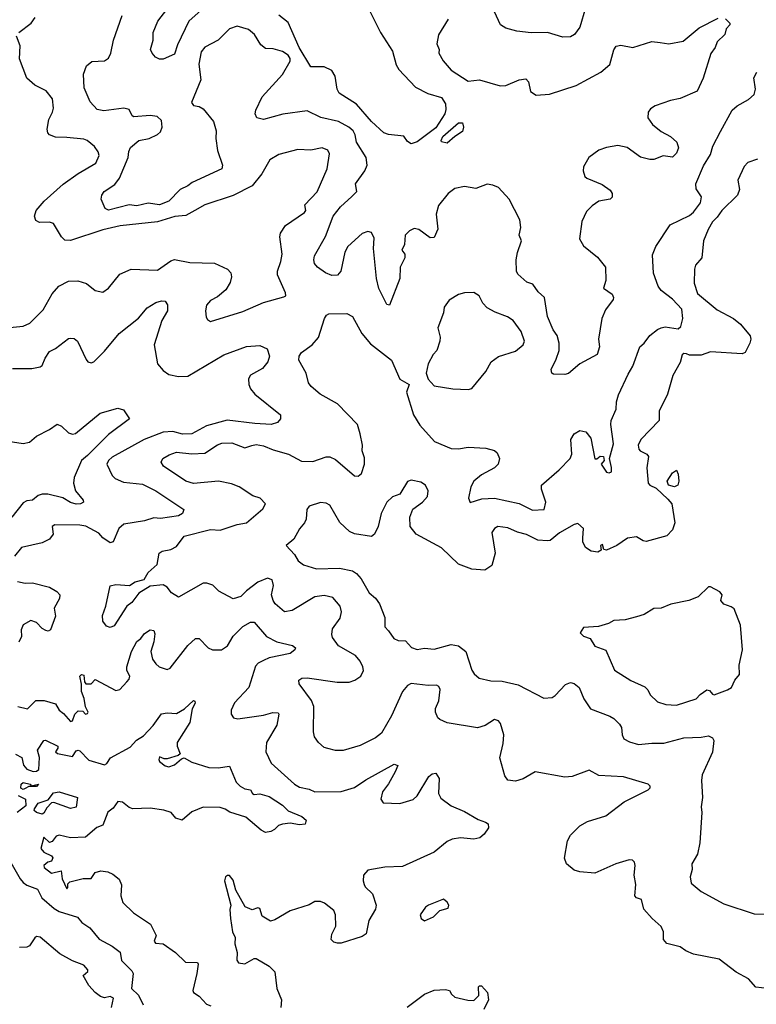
# Model space of a CAD drawing. Extents: x 1892934 to 2008621, y 567149 to 683290.
# Tile 17 of 256: x 1927037 to 1930927, y 601082 to 606283. Entities that reach past the tile are written whole.
import ezdxf

# ---------------------------------------------------------------- set-up
doc = ezdxf.new("R2010")
doc.units = 0

msp = doc.modelspace()

# ---------------------------------------------------------------- linework, layer by layer
at = {"layer": '0CON20XD'}
for points in [[(1928042.7, 606375), (1927929.7, 606275), (1927870.1, 606149.9), (1927855, 606100.9), (1927794.1, 606074.1), (1927774.6, 606074.6), (1927754.5, 606084.5), (1927736.2, 606105), (1927728, 606125), (1927740.8, 606175), (1927741.4, 606215), (1927766.5, 606275), (1927843.2, 606375)], [(1928872.2, 606355), (1928942.2, 606215), (1929006.3, 606116.3), (1929024.3, 606045), (1929039.7, 606019.7), (1929127, 605927), (1929192.3, 605892.3), (1929265, 605870.8), (1929285, 605837.5), (1929287.7, 605807.7), (1929281.9, 605785), (1929235, 605711.9), (1929135, 605637.1), (1929105, 605626.2), (1929085, 605640), (1929065, 605667.5), (1928985, 605676), (1928960, 605685), (1928895, 605744.3), (1928815.7, 605835.7), (1928724.3, 605895), (1928713.5, 605915), (1928702.9, 605985), (1928684.4, 606015), (1928645, 606033.8), (1928574.4, 606034.4), (1928512.8, 606135), (1928455, 606267.3), (1928405, 606306.4)], [(1930024.5, 606345), (1929995, 606243.3), (1929966.2, 606205), (1929945, 606192), (1929905, 606191.2), (1929825, 606215.6), (1929737.6, 606212.4), (1929661.9, 606221.9), (1929605, 606237.5), (1929575.8, 606255.8), (1929544.2, 606325)], [(1927032, 606215), (1927097.5, 606265), (1927118, 606295)], [(1928145.4, 606234.6), (1928085, 606174.2), (1928015, 606137.3), (1927995, 606112.9), (1927982.1, 606047.9), (1927993.5, 605965), (1927944, 605845), (1927955, 605828.8), (1927985, 605824.5), (1928005, 605812), (1928060.4, 605745), (1928074.6, 605695), (1928073.2, 605655), (1928081.7, 605591.7), (1928108.5, 605515), (1928104.4, 605495.6), (1927946.8, 605423.2), (1927925.3, 605404.7), (1927883.6, 605386.4), (1927825, 605324.2), (1927775, 605305.5), (1927715, 605312.9), (1927655, 605299.4), (1927615, 605305.6), (1927505, 605276), (1927488.8, 605285), (1927466.7, 605335), (1927470, 605355), (1927482, 605375), (1927538.5, 605411.5), (1927563.6, 605446.4), (1927610.4, 605555), (1927613.4, 605586.6), (1927622.6, 605607.4), (1927666.1, 605643.9), (1927721.2, 605655), (1927765, 605676.7), (1927779.9, 605690.1), (1927788.5, 605715), (1927785, 605750), (1927762, 605772), (1927726.3, 605776.3), (1927638.8, 605768.8), (1927630, 605775), (1927615, 605807.5), (1927586, 605816), (1927481.8, 605801.8), (1927445, 605807.5), (1927408.1, 605848.1), (1927377.8, 605922.2), (1927374.5, 605995.5), (1927390.3, 606039.7), (1927417.7, 606062.3), (1927484.2, 606065.8), (1927505, 606080), (1927517.8, 606105), (1927531.9, 606175), (1927577.1, 606305)], [(1930765, 606287.5), (1930787.5, 606265), (1930787.5, 606255), (1930767.5, 606235), (1930760, 606205), (1930720, 606165), (1930709.2, 606135), (1930686.1, 606103.9), (1930645.5, 605974.5), (1930615.3, 605904.7), (1930525, 605865.8), (1930474.4, 605855.6), (1930392.4, 605827.6), (1930367.9, 605812.1), (1930356, 605795), (1930354.2, 605765), (1930378.3, 605728.3), (1930425, 605692.5), (1930473.8, 605665), (1930508, 605635), (1930516.2, 605605), (1930505, 605577.5), (1930485, 605556.7), (1930435, 605563.3), (1930385, 605544.2), (1930365, 605544.3), (1930315, 605556), (1930245, 605606.9), (1930195, 605617.7), (1930135, 605608.2), (1930095.9, 605594.1), (1930042.9, 605555), (1930014.4, 605505), (1930013.3, 605485), (1930021.9, 605455), (1930032, 605445), (1930113, 605413), (1930155, 605382), (1930166, 605365), (1930166.2, 605345), (1930155, 605334.2), (1930095, 605324.4), (1930059.8, 605300.2), (1930030.1, 605269.9), (1930005, 605216.2), (1929992.5, 605125), (1930015, 605087.8), (1930087.6, 605027.6), (1930130, 604975), (1930132.5, 604905), (1930120, 604865), (1930165, 604832.5), (1930173.3, 604815), (1930171.2, 604805), (1930130, 604750), (1930110.5, 604705), (1930093.1, 604595), (1930098.6, 604555), (1930086.7, 604515), (1929995, 604464.2), (1929935, 604414.2), (1929915, 604408), (1929855, 604410), (1929847.5, 604415), (1929844, 604435), (1929869.7, 604490.3), (1929886, 604535), (1929885.7, 604575), (1929875.7, 604615), (1929854.3, 604645), (1929824.6, 604714.6), (1929809.2, 604815), (1929774.4, 604845), (1929747.5, 604885), (1929715, 604896.9), (1929668.3, 604938.3), (1929660, 604955), (1929658.8, 605015), (1929665, 605052.5), (1929687.7, 605115), (1929674.2, 605144.2), (1929684.1, 605185), (1929678.9, 605225), (1929621.1, 605335), (1929565, 605395.5), (1929535, 605409.2), (1929505, 605413.8), (1929445, 605390.4), (1929385, 605401.5), (1929335, 605391.9), (1929300, 605365), (1929248.2, 605301.8), (1929236.7, 605255), (1929244.4, 605175.6), (1929225, 605132.5), (1929205, 605131.2), (1929145, 605174.4), (1929119.7, 605179.7), (1929095, 605167.8), (1929072.7, 605145), (1929068.5, 605095), (1929054.5, 605065), (1929070.8, 605045), (1929070, 605025), (1929045.8, 604975), (1929044.3, 604915), (1928990, 604775), (1928975, 604777.5), (1928933.5, 604863.5), (1928920.8, 604915), (1928905.4, 605075), (1928908.8, 605128.8), (1928895, 605158.6), (1928875, 605163.3), (1928845, 605153.3), (1928768.9, 605085), (1928753.8, 605055), (1928732.5, 604955), (1928715, 604932.5), (1928685, 604932.2), (1928652, 604945), (1928608.8, 604975), (1928592.9, 604995), (1928589.4, 605015), (1928594.3, 605035), (1928652.5, 605137.5), (1928692.9, 605245), (1928731.5, 605295), (1928790.7, 605349.3), (1928816.7, 605375), (1928810.8, 605415), (1928859.6, 605485), (1928871.5, 605515), (1928865.7, 605555), (1928816.1, 605635), (1928809.2, 605675), (1928797.7, 605695), (1928775, 605715.4), (1928720, 605745), (1928626.5, 605766.5), (1928555, 605802), (1928426.9, 605783.1), (1928325, 605755.5), (1928289.2, 605765), (1928281.1, 605785), (1928283.5, 605805), (1928317.3, 605875), (1928425, 605992.5), (1928465, 606064.4), (1928465, 606077.1), (1928453.9, 606095), (1928425, 606114.2), (1928375, 606129.2), (1928335, 606130.6), (1928310.3, 606150.3), (1928276.9, 606205), (1928245, 606231.1), (1928185, 606248.1), (1928145.4, 606234.6)], [(1929300, 606285), (1929248.1, 606201.9), (1929240.6, 606155), (1929251.2, 606125), (1929250, 606105), (1929273.8, 606065), (1929315, 606016.7), (1929405, 605957.8), (1929465, 605964.3), (1929575, 605932.5), (1929605, 605934.4), (1929675, 605964.5), (1929709.5, 605969.5), (1929723.1, 605955), (1929734.1, 605904.1), (1929765, 605884.6), (1929835, 605889.2), (1929975.3, 605934.7), (1930105.3, 606004.7), (1930153.3, 606046.7), (1930175, 606123.3), (1930187.1, 606142.9), (1930211.2, 606148.8), (1930275, 606136.5), (1930375, 606167.3), (1930418.6, 606161.4), (1930465, 606154.4), (1930541.2, 606168.8), (1930625, 606239.4), (1930725, 606290)], [(1926895, 604647.8), (1927055, 604664.5), (1927089.8, 604680.2), (1927160.2, 604749.8), (1927207.9, 604835), (1927244.2, 604875.8), (1927295, 604901.8), (1927343.6, 604903.6), (1927389.3, 604889.3), (1927435, 604852.9), (1927475, 604843.8), (1927505, 604863.8), (1927565, 604937.9), (1927625, 604964.5), (1927765, 604958.9), (1927835, 605008.8), (1927855, 605016.8), (1927935, 605000.9), (1928065, 604997.5), (1928135, 604965.7), (1928152.5, 604945), (1928155.8, 604925), (1928148.1, 604895), (1928125, 604855.8), (1928080.6, 604819.4), (1928045, 604800), (1928024, 604775), (1928018, 604745), (1928021.7, 604711.7), (1928028.3, 604698.3), (1928045, 604688.8), (1928215, 604742.2), (1928325, 604788.6), (1928431.7, 604818.3), (1928442.5, 604825), (1928440.5, 604840.5), (1928398.5, 604935), (1928397.8, 604955), (1928416.4, 605005), (1928422.5, 605045), (1928411.2, 605135), (1928413.8, 605155), (1928441.1, 605195), (1928541.4, 605265), (1928547.1, 605275), (1928541.9, 605305), (1928607.1, 605372.9), (1928661.2, 605495), (1928673.5, 605573.5), (1928663.8, 605593.8), (1928635, 605605.4), (1928575, 605593.8), (1928505, 605596.5), (1928405, 605571.4), (1928358.3, 605541.7), (1928315, 605469.2), (1928264, 605405), (1928165, 605354.1), (1928015.2, 605304.8), (1927961.4, 605275), (1927915, 605249.2), (1927856.9, 605243.1), (1927765, 605215.8), (1927566.8, 605193.2), (1927475, 605173), (1927305, 605116.8), (1927275, 605118.1), (1927256.9, 605135), (1927215.3, 605205.3), (1927195, 605212.5), (1927141.8, 605211.8), (1927122, 605222), (1927115.6, 605245), (1927123.6, 605275), (1927165.5, 605325), (1927266.9, 605413.1), (1927345, 605469.6), (1927438.6, 605525), (1927456.7, 605565), (1927451.4, 605585), (1927432, 605612), (1927393.8, 605645), (1927375, 605651.9), (1927285, 605660.9), (1927225, 605661.8), (1927194.6, 605674.6), (1927185.8, 605685), (1927181.4, 605705), (1927190.6, 605755), (1927210.8, 605795), (1927214.4, 605815), (1927210, 605865), (1927177.1, 605907.1), (1927116.4, 605936.4), (1927073.6, 605973.6), (1927035, 606076.2), (1927039.2, 606145), (1927020, 606195)], [(1927905.4, 603554.6), (1928045, 603590), (1928095, 603586.7), (1928185, 603615.7), (1928234.2, 603625), (1928320.5, 603699.5), (1928334.3, 603725), (1928307.5, 603755), (1928267.3, 603767.3), (1928196, 603816), (1928155, 603830.4), (1928086, 603846), (1927955, 603833.1), (1927915, 603845.4), (1927795.8, 603925), (1927784.4, 603945), (1927792, 603965), (1927826, 603985), (1927865, 603997.8), (1927945, 603989.4), (1928015, 603994), (1928082, 604038), (1928105, 604045.8), (1928157.5, 604047.5), (1928225, 604021.6), (1928263.1, 604033.1), (1928285, 604039.3), (1928325, 604032.7), (1928375, 604010.9), (1928457.1, 603987.1), (1928525, 603951.1), (1928585, 603948.9), (1928655, 603974.5), (1928675, 603974.5), (1928705, 603959.1), (1928805, 603874.3), (1928825, 603872.5), (1928842.5, 603885), (1928857.1, 603935), (1928857.9, 603967.9), (1928846, 604005), (1928846.9, 604035), (1928835.5, 604095), (1928820, 604145), (1928715, 604254.3), (1928624.1, 604304.1), (1928575.6, 604345), (1928562.7, 604365), (1928550, 604415), (1928511.8, 604485), (1928512.1, 604505), (1928525, 604524.4), (1928581.4, 604565), (1928615, 604603.8), (1928646, 604705), (1928657.3, 604722.7), (1928669.3, 604729.3), (1928765, 604730), (1928795, 604715.8), (1928844.4, 604625), (1928889.8, 604569.8), (1928999.5, 604485), (1929045, 604384), (1929093.3, 604355), (1929080, 604315), (1929116.9, 604195), (1929150.2, 604140.2), (1929227.1, 604055), (1929315, 604017.8), (1929355, 604016.5), (1929405.4, 604024.6), (1929498.8, 604018.8), (1929545, 604007.5), (1929558.8, 603995), (1929571.4, 603965), (1929562.9, 603935), (1929545, 603915.7), (1929475, 603878.1), (1929435.8, 603845), (1929420, 603815), (1929406.2, 603756.2), (1929415, 603733.3), (1929478.2, 603751.8), (1929544.7, 603754.7), (1929675, 603727.8), (1929745, 603692.2), (1929806, 603695), (1929815.6, 603735), (1929792.4, 603802.4), (1929793.3, 603825), (1929885.3, 603904.7), (1929944.2, 603965), (1929952.7, 603987.3), (1929947.8, 604065), (1929965, 604094.4), (1929995, 604113.5), (1930026.1, 604106.1), (1930053, 604073), (1930075, 603963.8), (1930085, 603962.5), (1930102.2, 603977.8), (1930119.2, 603975), (1930124.3, 603955), (1930107.5, 603935), (1930135, 603892), (1930150.7, 603889.3), (1930162.5, 603895), (1930163, 603917), (1930150.8, 603965), (1930172.2, 604042.2), (1930157.9, 604145), (1930160.4, 604165), (1930186.7, 604225), (1930187.8, 604265), (1930198.5, 604301.5), (1930250.8, 604410.8), (1930275, 604452), (1930312.5, 604555), (1930335.5, 604574.5), (1930365, 604614.3), (1930405, 604646.7), (1930424.7, 604655.3), (1930445, 604660.7), (1930515, 604649.7), (1930528.2, 604661.8), (1930539.2, 604705), (1930534.2, 604754.2), (1930485, 604806.5), (1930425, 604852.2), (1930408.9, 604875), (1930384.5, 604944.5), (1930379.1, 605040.9), (1930395.7, 605085), (1930471.4, 605198.6), (1930575, 605249.1), (1930595, 605265.6), (1930631.9, 605315), (1930637.9, 605347.9), (1930610, 605390), (1930607.7, 605415), (1930648.4, 605511.6), (1930685, 605571.4), (1930697.5, 605615), (1930738.3, 605691.7), (1930800, 605805), (1930825, 605827.2), (1930885, 605860.9), (1930915, 605888), (1930921.9, 605915), (1930913.3, 605975), (1930928.9, 606005)], [(1929295, 605630), (1929265, 605637.5), (1929262, 605645), (1929271.9, 605665), (1929355, 605737.1), (1929375, 605737.5), (1929380, 605715), (1929375, 605692.5), (1929334.2, 605665.8), (1929295, 605630)], [(1930933.4, 605546.6), (1930882.1, 605527.9), (1930862.1, 605507.9), (1930828.9, 605435), (1930838, 605385), (1930826.9, 605355), (1930745, 605274.2), (1930720.9, 605239.1), (1930695, 605215.7), (1930672.3, 605175), (1930647.5, 605115), (1930639.4, 605025), (1930605, 604985.8), (1930600.9, 604965), (1930598.3, 604891.7), (1930615.9, 604835.9), (1930720.9, 604750.9), (1930805.7, 604705), (1930844, 604675), (1930895, 604612.5), (1930898.8, 604595), (1930893.3, 604575), (1930867.5, 604525), (1930853, 604517), (1930685, 604527.8), (1930635, 604510.8), (1930575, 604511), (1930558.1, 604518.1), (1930545, 604519.1), (1930535, 604512.2), (1930525, 604471.4), (1930486, 604404), (1930457.5, 604305), (1930413.8, 604215), (1930413.1, 604165), (1930316.7, 604065), (1930303.5, 604035), (1930306.5, 604015), (1930314.4, 604005), (1930348.3, 603988.3), (1930357.1, 603975), (1930348.8, 603915), (1930356.7, 603835), (1930365, 603823.8), (1930397.7, 603807.7), (1930460.5, 603750.5), (1930480, 603725), (1930496.9, 603625), (1930485, 603588), (1930455, 603556.2), (1930345, 603526.9), (1930329.3, 603529.3), (1930295, 603550.6), (1930245.9, 603544.1), (1930191.2, 603505), (1930135, 603480), (1930122.5, 603485), (1930115, 603510.8), (1930104.4, 603505), (1930108.3, 603481.7), (1930089.2, 603470.8), (1930055, 603475.5), (1930025.6, 603495), (1930011.2, 603525), (1930011.1, 603545), (1930014.2, 603595), (1929985, 603621.4), (1929965, 603617.1), (1929888.3, 603571.7), (1929837.5, 603532.5), (1929825, 603530), (1929773.2, 603533.2), (1929713.2, 603563.2), (1929665.8, 603575.8), (1929615, 603598.9), (1929562.5, 603605), (1929544, 603595), (1929530.6, 603575), (1929547.9, 603465), (1929530.2, 603399.8), (1929492.5, 603375), (1929425, 603380.4), (1929355, 603407.5), (1929264, 603494), (1929130.8, 603565), (1929098.9, 603605), (1929097.5, 603655), (1929112.9, 603697.1), (1929163.8, 603735), (1929190, 603765), (1929194, 603795), (1929180, 603825), (1929155, 603840), (1929105, 603850), (1929085, 603843.3), (1929050, 603785), (1929043.6, 603776.4), (1929005, 603763.3), (1928976.2, 603735), (1928945.8, 603675), (1928929.2, 603605), (1928910, 603565), (1928895, 603552.5), (1928805, 603566.7), (1928779.1, 603579.1), (1928727.4, 603627.4), (1928675, 603718), (1928655, 603729.2), (1928625, 603732.5), (1928565, 603713.3), (1928554, 603695), (1928550, 603645), (1928540.8, 603625), (1928515, 603594), (1928485, 603538.8), (1928443.3, 603505), (1928487.4, 603457.4), (1928508, 603425), (1928535, 603402.9), (1928605, 603383.1), (1928725.3, 603385.3), (1928795, 603371.1), (1928815, 603358.1), (1928839.4, 603329.4), (1928882.9, 603255), (1928915, 603228.1), (1928937.3, 603197.3), (1928964.3, 603125), (1928965.9, 603075.9), (1928984, 603054), (1929013.3, 603015), (1929035, 603004.2), (1929075, 603002), (1929106.6, 602966.6), (1929135, 602956.7), (1929175, 602962.9), (1929225, 602957.5), (1929315, 602982.5), (1929355, 602976), (1929392.5, 602945), (1929425, 602846.7), (1929437.3, 602827.3), (1929463.3, 602805), (1929525, 602790), (1929585, 602788.1), (1929669.8, 602769.8), (1929805, 602698.6), (1929848, 602702), (1929865, 602712.5), (1929918.9, 602771.1), (1929945, 602781.1), (1929965, 602777.5), (1929991.2, 602755), (1930015.7, 602695.7), (1930052, 602642), (1930153.8, 602603.8), (1930175, 602591.4), (1930205, 602561.1), (1930214.5, 602545), (1930218.1, 602505), (1930226.7, 602485), (1930257.9, 602467.9), (1930305, 602454.4), (1930375, 602462.2), (1930438.5, 602461.5), (1930545, 602489.6), (1930635, 602492.4), (1930675, 602500.8), (1930695, 602490.5), (1930703.3, 602475), (1930695.5, 602414.5), (1930641.5, 602295), (1930637.8, 602265), (1930643.3, 602175), (1930635.8, 602125), (1930639.2, 602095), (1930628.1, 601935), (1930615.5, 601875), (1930585.7, 601825), (1930587.5, 601795), (1930577.1, 601755), (1930582.4, 601722.4), (1930635, 601677.5), (1930755, 601612.9), (1930915, 601560), (1930971.7, 601558.3)], [(1929405, 604329.4), (1929425, 604334.4), (1929498.1, 604425), (1929526.7, 604475), (1929565, 604504.5), (1929655, 604532.5), (1929695.5, 604564.5), (1929702, 604585), (1929685.7, 604635), (1929643.6, 604693.6), (1929613.6, 604713.6), (1929547.2, 604737.2), (1929505, 604760), (1929482.5, 604785), (1929463.9, 604823.9), (1929435, 604842.5), (1929385, 604840), (1929355, 604831.2), (1929305, 604801.2), (1929278.6, 604765), (1929275.6, 604735), (1929245.5, 604655), (1929258.2, 604605), (1929255.4, 604585), (1929239.1, 604535), (1929220.5, 604515), (1929193.5, 604465), (1929183.5, 604415), (1929193.3, 604383.3), (1929225, 604349.2), (1929325, 604332.9), (1929405, 604329.4)], [(1926999.1, 604440.9), (1927100.3, 604439.7), (1927145, 604449.2), (1927155, 604456.2), (1927170.5, 604495), (1927195, 604530), (1927225, 604545.7), (1927295, 604598.8), (1927305, 604600), (1927325, 604598), (1927342, 604585), (1927387.7, 604487.7), (1927396.4, 604476.4), (1927415, 604470), (1927427.5, 604475), (1927485, 604531.1), (1927561.5, 604625), (1927665, 604705.6), (1927709.5, 604760.5), (1927755, 604789.2), (1927785, 604798), (1927805, 604796.7), (1927817.3, 604777.3), (1927818.1, 604745), (1927786.6, 604693.4), (1927747.5, 604565), (1927764.5, 604465), (1927795, 604429.5), (1927825, 604408.8), (1927875, 604397.5), (1927925, 604399.1), (1928115, 604512.5), (1928235, 604556.7), (1928305, 604562.5), (1928343.9, 604543.9), (1928355.6, 604505), (1928347.1, 604475), (1928319.3, 604440.7), (1928256, 604405), (1928245.8, 604385), (1928247.5, 604355), (1928255, 604333.8), (1928278, 604305), (1928413.3, 604195), (1928413.3, 604175), (1928397.5, 604155), (1928365.5, 604144.5), (1928279.2, 604149.2), (1928133.1, 604166.9), (1928023, 604137), (1927945, 604095.3), (1927897, 604093), (1927845, 604106.9), (1927795, 604103.3), (1927694.4, 604065.6), (1927525, 603972.3), (1927505.5, 603955), (1927496.7, 603935), (1927525, 603876), (1927540.2, 603860.2), (1927585, 603839.6), (1927685, 603829.7), (1927756.4, 603795), (1927903.8, 603695), (1927896.2, 603675), (1927875, 603662.5), (1927781.2, 603648.8), (1927745, 603651.8), (1927695, 603635.8), (1927587.5, 603617.5), (1927560, 603595), (1927530.6, 603525), (1927515, 603518.9), (1927475, 603546.5), (1927455, 603570.4), (1927386.8, 603606.8), (1927355, 603612.8), (1927222.5, 603615), (1927208.8, 603605), (1927213.2, 603565), (1927195, 603539.6), (1927155, 603519.2), (1927045.4, 603494.6), (1927010, 603450)], [(1926975, 604057.1), (1927055, 604044.5), (1927088.1, 604051.9), (1927125, 604082.2), (1927195, 604117.5), (1927235, 604146.2), (1927256.7, 604135), (1927295, 604100), (1927315, 604094.3), (1927332.1, 604097.9), (1927462, 604205), (1927555, 604230), (1927585, 604222.5), (1927616.7, 604175), (1927505, 604091.1), (1927395, 603980), (1927362.5, 603955), (1927324.4, 603865), (1927321.5, 603835), (1927331.5, 603795), (1927372, 603745), (1927373.8, 603735), (1927357.5, 603725), (1927335, 603724.6), (1927305, 603733.3), (1927265, 603757.3), (1927185, 603776.5), (1927155, 603776.7), (1927135, 603769.5), (1927105, 603744.2), (1927075, 603741.9), (1927055, 603730), (1926995.2, 603654.8)], [(1930495, 603814.6), (1930462.5, 603825), (1930456.7, 603845), (1930485, 603888.8), (1930505, 603903.3), (1930515, 603882.5), (1930518.4, 603845), (1930513.3, 603825), (1930495, 603814.6)], [(1930985, 601166), (1930925, 601172.5), (1930885, 601216.7), (1930821.2, 601251.2), (1930730.3, 601320.3), (1930595, 601347.5), (1930555, 601363.8), (1930525.5, 601385.5), (1930455, 601404.1), (1930437.6, 601425), (1930436.5, 601465), (1930425, 601494), (1930376.2, 601535), (1930333.8, 601585), (1930320, 601635), (1930295, 601643.8), (1930285.8, 601655.8), (1930290, 601715), (1930282, 601765), (1930288, 601815), (1930283.8, 601833.8), (1930273.6, 601843.6), (1930256.1, 601846.1), (1930185.7, 601824.3), (1930075, 601774), (1929995, 601781.2), (1929965, 601791.2), (1929925, 601823.8), (1929914.4, 601854.4), (1929930.6, 601945), (1929945.8, 601975), (1929995.8, 602025), (1930035, 602046.9), (1930132.8, 602077.2), (1930228.3, 602151.7), (1930356, 602215), (1930366.2, 602225), (1930366.7, 602235), (1930356.7, 602245), (1930225, 602283.5), (1930095, 602290.6), (1930045, 602318.9), (1929955, 602286), (1929915, 602282.7), (1929759.9, 602310.1), (1929696.3, 602273.7), (1929655, 602261.4), (1929615, 602266.7), (1929599.5, 602289.5), (1929573.3, 602383.3), (1929590.5, 602459.5), (1929593.4, 602505), (1929575.4, 602565), (1929565, 602580), (1929545, 602586.9), (1929495, 602554.6), (1929455, 602542.1), (1929295, 602568.5), (1929256.3, 602586.3), (1929244.4, 602595), (1929232.5, 602625), (1929233.5, 602645), (1929249.6, 602685), (1929256.5, 602745), (1929250.3, 602760.3), (1929237.8, 602767.8), (1929193.1, 602766.9), (1929105, 602777.3), (1929085, 602766.4), (1929058.2, 602735), (1929000, 602605), (1928946.7, 602515), (1928915, 602488.9), (1928835, 602450), (1928745, 602422.9), (1928705, 602422.9), (1928663.2, 602433.2), (1928645, 602439.2), (1928614, 602465), (1928594, 602495), (1928589.2, 602520.8), (1928590.8, 602655), (1928577.4, 602687.4), (1928512, 602775), (1928511.2, 602795), (1928527.5, 602805), (1928555, 602806.2), (1928713.3, 602783.3), (1928775.9, 602784.1), (1928806, 602794), (1928837.5, 602815), (1928852.2, 602845), (1928849.5, 602865), (1928834.7, 602894.7), (1928809.5, 602925), (1928721.1, 602975), (1928689.3, 603019.3), (1928684.5, 603035.5), (1928688.5, 603065), (1928728.8, 603121.2), (1928736.2, 603155), (1928729.5, 603185), (1928690, 603230), (1928645, 603241.1), (1928595, 603234), (1928475, 603162.5), (1928435, 603154.6), (1928386.6, 603196.6), (1928375.7, 603215.7), (1928366.9, 603245), (1928376.8, 603295), (1928370, 603325), (1928345, 603332.9), (1928295, 603311.6), (1928233.8, 603266.2), (1928205, 603236.5), (1928165, 603223.5), (1928088.8, 603265), (1928056.4, 603296.4), (1928025, 603306.9), (1928005, 603306.9), (1927875, 603233.3), (1927838, 603255), (1927815, 603286.2), (1927795, 603298), (1927725, 603290), (1927665.7, 603254.3), (1927628.1, 603205), (1927602.7, 603185), (1927535, 603081.2), (1927515, 603072.5), (1927495, 603078.8), (1927476.2, 603105), (1927474.2, 603135), (1927492, 603185), (1927515, 603292.5), (1927545, 603300), (1927616.1, 603293.9), (1927646.1, 603313.9), (1927694.1, 603325.9), (1927715, 603363.3), (1927763.3, 603405), (1927772.5, 603465), (1927790, 603475), (1927835, 603484.2), (1927865, 603500.8), (1927905.4, 603554.6)], [(1927024.7, 603314.7), (1927065, 603307.1), (1927105, 603308), (1927194, 603285), (1927232.6, 603262.6), (1927249.2, 603245), (1927246.7, 603225), (1927217.9, 603175), (1927225, 603132.5), (1927199.7, 603060.3), (1927186.7, 603053.3), (1927175, 603055.7), (1927155, 603067.1), (1927125, 603098.5), (1927095, 603109.6), (1927055, 603086.5), (1927045, 603060)], [(1930505, 602662), (1930610, 602695), (1930630.8, 602719.2), (1930665, 602743.8), (1930680.5, 602740.5), (1930695, 602720), (1930705, 602717.5), (1930775, 602743.3), (1930796.7, 602755), (1930813.8, 602795), (1930838.8, 602825), (1930836.4, 602873.6), (1930853.8, 602955), (1930843.3, 603085), (1930810.2, 603170.2), (1930795, 603181.9), (1930755.9, 603195.9), (1930740, 603215), (1930746.2, 603245), (1930735, 603260), (1930685, 603286.7), (1930675, 603286.7), (1930620, 603235), (1930570, 603215), (1930475, 603195.8), (1930425, 603174), (1930385, 603172), (1930335, 603141.2), (1930295, 603128), (1930235, 603113.3), (1930175, 603110), (1930147, 603093), (1930093, 603077), (1930015, 603072.5), (1929997.5, 603045), (1930015, 603027.5), (1930050, 603015), (1930075, 602973.3), (1930133, 602953), (1930177.7, 602847.7), (1930265, 602793.3), (1930338.3, 602758.3), (1930353.8, 602743.8), (1930366.1, 602716.1), (1930405, 602680), (1930450, 602665), (1930505, 602662)], [(1927026.7, 602655), (1927077.9, 602642.1), (1927122.8, 602687.2), (1927166.2, 602686.2), (1927225, 602668.8), (1927244.9, 602634.9), (1927268.9, 602618.9), (1927305, 602575.3), (1927315, 602580.3), (1927328.6, 602615), (1927345, 602631.5), (1927370.8, 602630.8), (1927385, 602615.4), (1927395, 602617.8), (1927397.6, 602625), (1927383.5, 602653.5), (1927377.6, 602697.6), (1927363.6, 602735), (1927363.9, 602773.9), (1927354.3, 602815), (1927363.8, 602825), (1927375, 602820), (1927379.1, 602785), (1927385.6, 602775), (1927414.3, 602775), (1927435, 602798), (1927545, 602740), (1927565, 602744.2), (1927601.9, 602785), (1927615, 602799.2), (1927618.2, 602815), (1927602.3, 602845), (1927602, 602865), (1927627.8, 602945), (1927655, 602998.5), (1927676.1, 603013.9), (1927695, 603041.4), (1927725, 603060.8), (1927745, 603056.7), (1927749.7, 603039.7), (1927745, 602997.5), (1927729.6, 602945), (1927738.1, 602905), (1927755, 602880), (1927774, 602865), (1927815, 602851.1), (1927832.1, 602857.9), (1927925, 602977.1), (1927965, 603014), (1927985, 603014.2), (1928032.5, 602965), (1928055, 602954.3), (1928103.3, 602955), (1928134.7, 602975.3), (1928165, 603025.8), (1928215, 603077.1), (1928255, 603100), (1928275, 603100), (1928340, 603025), (1928395, 602997.5), (1928477.3, 602977.3), (1928492.5, 602965), (1928490, 602955), (1928465, 602934.4), (1928355, 602912.6), (1928325, 602898.8), (1928296.3, 602883.7), (1928282.7, 602867.3), (1928246.5, 602755), (1928170.8, 602675), (1928154, 602635), (1928154.2, 602615), (1928166.7, 602595), (1928189.2, 602589.2), (1928325, 602610), (1928374.2, 602624.2), (1928402, 602622), (1928405.7, 602615), (1928395, 602556.7), (1928339.5, 602465), (1928336.9, 602415), (1928364.2, 602355), (1928488.1, 602245), (1928515, 602229.6), (1928565, 602218.5), (1928595, 602204.7), (1928735, 602206.7), (1928805, 602226.6), (1928865, 602267.5), (1929015, 602350), (1929033, 602343), (1929020.3, 602309.7), (1928985, 602246), (1928953.1, 602205), (1928944.3, 602165), (1928955.6, 602145.6), (1929045, 602143.5), (1929115, 602164.4), (1929135, 602184), (1929197.5, 602285), (1929215, 602300), (1929233.8, 602303.8), (1929252, 602275), (1929248.9, 602195), (1929260.9, 602170.9), (1929315, 602130.6), (1929385, 602100.8), (1929458.3, 602058.3), (1929496.7, 602045), (1929510, 602035), (1929512.5, 602015), (1929489.5, 601980.5), (1929467.7, 601962.3), (1929435, 601954), (1929365, 601962.1), (1929321.2, 601955), (1929295, 601942.2), (1929225, 601886.5), (1929059.1, 601810.9), (1928965, 601807.1), (1928875, 601791.4), (1928851.8, 601765), (1928850, 601735), (1928855.7, 601715.7), (1928862.1, 601702.1), (1928899.4, 601665), (1928920, 601605), (1928915.5, 601585), (1928880.6, 601525), (1928866.2, 601455), (1928845, 601440.8), (1928735, 601405.7), (1928715, 601404.3), (1928695, 601410), (1928682, 601425), (1928685, 601452.5), (1928707.1, 601495), (1928705.4, 601555.4), (1928695, 601578), (1928646.1, 601616.1), (1928625, 601625.8), (1928595.3, 601624.7), (1928565, 601607.3), (1928464.6, 601575.4), (1928385, 601528), (1928360.7, 601520.7), (1928317.6, 601547.6), (1928305, 601587.5), (1928295, 601592), (1928265, 601580.8), (1928227.3, 601597.3), (1928178.8, 601685), (1928165, 601737.5), (1928145, 601762.5), (1928135, 601762.5), (1928123.3, 601755), (1928117.5, 601735), (1928152.5, 601605), (1928147, 601583), (1928149.2, 601535), (1928161.2, 601465), (1928174.5, 601435), (1928172.2, 601402.2), (1928185.7, 601355.7), (1928183.5, 601315), (1928191.8, 601301.8), (1928225, 601296.8), (1928275, 601324.3), (1928285, 601324.2), (1928353.6, 601283.6), (1928383.3, 601253.3), (1928395.6, 601165), (1928420, 601105), (1928416.4, 601065)], [(1927045, 603060), (1927045.4, 603025), (1927032.9, 602995)], [(1927013.9, 602403.9), (1927048.5, 602385), (1927056.8, 602345), (1927073.6, 602323.6), (1927108.3, 602311.7), (1927125, 602313.2), (1927137.5, 602322.5), (1927141.3, 602385), (1927130.8, 602425), (1927163.5, 602475), (1927172.8, 602477.2), (1927237.5, 602445), (1927238.9, 602435), (1927226, 602415), (1927236.6, 602406.6), (1927315, 602391.6), (1927335, 602421.5), (1927345, 602424.6), (1927355, 602421.3), (1927402.3, 602372.3), (1927485, 602347.4), (1927496.3, 602353.7), (1927515.8, 602384.2), (1927620.4, 602439.6), (1927653.5, 602476.5), (1927690.4, 602499.6), (1927741.1, 602555), (1927785, 602616.7), (1927815, 602622), (1927865, 602618.1), (1927906.4, 602643.6), (1927955, 602686), (1927962.5, 602682.5), (1927963, 602673), (1927947.3, 602642.7), (1927935, 602571.2), (1927868.9, 602465), (1927868.5, 602445), (1927884, 602405), (1927874.3, 602395.7), (1927815, 602377.9), (1927798.9, 602378.9), (1927775, 602390), (1927770.7, 602375), (1927774.6, 602365), (1927805, 602342.5), (1927825, 602335.8), (1927855, 602347.8), (1927890.6, 602379.4), (1927905, 602384.3), (1927945, 602360.8), (1928035, 602332.2), (1928085, 602330.4), (1928145, 602340), (1928179.4, 602255), (1928200.9, 602235), (1928225, 602220.6), (1928256.2, 602215), (1928265.8, 602195), (1928275, 602189.5), (1928305, 602193.5), (1928355, 602179.2), (1928424.2, 602134.2), (1928453.8, 602103.8), (1928526.7, 602075), (1928550, 602055), (1928545, 602033.3), (1928515, 602030), (1928465, 602038.1), (1928425, 602034), (1928403.9, 602026.1), (1928382.5, 602005), (1928362.5, 601995), (1928335, 601990), (1928311.7, 602001.7), (1928230.6, 602070.6), (1928146.3, 602096.3), (1928122.7, 602112.7), (1928095, 602121.4), (1928005, 602123.8), (1927945, 602098), (1927895, 602054.2), (1927861.2, 602065)], [(1927055, 602217.1), (1927043.4, 602223.4), (1927044.3, 602245), (1927055, 602253.1), (1927092, 602245), (1927097, 602237), (1927136.2, 602245), (1927125, 602233.1), (1927085, 602233.1), (1927065, 602222.2), (1927055, 602217.1)], [(1927028.8, 602185), (1927045.4, 602175.4), (1927066.7, 602165), (1927069.4, 602130.6), (1927022.9, 602095)], [(1927155, 602086.7), (1927125, 602094.5), (1927112.5, 602105), (1927114.2, 602115), (1927134.5, 602145), (1927187.5, 602162.5), (1927215, 602198.6), (1927245, 602204.2), (1927342, 602175), (1927335, 602124), (1927305, 602116), (1927217.5, 602147.5), (1927205, 602147.1), (1927179.3, 602120.7), (1927165, 602091.9), (1927155, 602086.7)], [(1927861.2, 602065), (1927836.7, 602095), (1927797.9, 602107.9), (1927725, 602117.5), (1927635, 602113.8), (1927615, 602121), (1927579, 602149), (1927555, 602153.7), (1927531.2, 602118.8), (1927502.1, 602097.9), (1927475, 602028.7), (1927444.6, 602015.4), (1927385, 601965.4), (1927305, 601961), (1927245, 601975.8), (1927229.8, 601970.2), (1927207.5, 601942.5), (1927195, 601937.5), (1927164.1, 601965), (1927148, 601905), (1927165, 601885.2), (1927205, 601866.7), (1927212.2, 601855), (1927205, 601838.5), (1927185, 601832.9), (1927163.8, 601815), (1927165.9, 601805), (1927205, 601774.8), (1927256.4, 601786.4), (1927261.4, 601745), (1927285, 601692.9), (1927291.4, 601698.6), (1927291.8, 601718.2), (1927301.5, 601728.5), (1927372.5, 601747.5), (1927413.5, 601746.5), (1927435, 601777.7), (1927465, 601786.8), (1927502.1, 601782.1), (1927528.8, 601768.8), (1927562.5, 601742.5), (1927573.6, 601713.6), (1927571.1, 601655), (1927580.6, 601620.6), (1927638, 601565), (1927727.5, 601505), (1927757.8, 601445), (1927747.1, 601415), (1927753.1, 601405), (1927795, 601402), (1927860, 601355), (1927912.5, 601305), (1927975, 601302.5), (1927978.8, 601295), (1927972.7, 601245), (1927951.9, 601155), (1927954.3, 601145), (1927985, 601125.6), (1928023.1, 601083.1), (1928045.7, 601074.3)], [(1926975.6, 601855), (1927040, 601745), (1927054.7, 601724.7), (1927075, 601711.5), (1927131, 601691), (1927154.4, 601645), (1927218.5, 601588.5), (1927245, 601572.6), (1927342.6, 601542.6), (1927364.7, 601514.7), (1927406.4, 601486.4), (1927456.1, 601426.1), (1927525, 601388.9), (1927566.9, 601356.9), (1927575, 601313.8), (1927629.1, 601259.1), (1927636, 601245), (1927626.9, 601165), (1927665, 601131.3), (1927688.8, 601078.8)], [(1929175, 601523.3), (1929222.5, 601545), (1929255, 601577.5), (1929299.3, 601590.7), (1929303.3, 601605), (1929295, 601622.5), (1929275, 601636.7), (1929195, 601606), (1929180, 601595), (1929152.5, 601555), (1929157.5, 601535), (1929175, 601523.3)], [(1927522.3, 601065), (1927531.9, 601115), (1927515, 601123.6), (1927485, 601116.9), (1927463.6, 601123.6), (1927434.8, 601144.7), (1927401.2, 601181.2), (1927372, 601235), (1927396.7, 601255), (1927396.2, 601265), (1927375, 601288.9), (1927315, 601312.3), (1927248.7, 601348.7), (1927145, 601437.4), (1927125, 601439.7), (1927116, 601434), (1927088.2, 601391.8), (1927075, 601383.3), (1927035, 601382.1)], [(1929083.2, 601066.8), (1929173.8, 601135), (1929226.1, 601156.1), (1929285, 601161.2), (1929307.5, 601155), (1929317.5, 601135), (1929335, 601120), (1929403.6, 601103.6), (1929435, 601102.5), (1929461.7, 601128.3), (1929460, 601175), (1929465, 601180), (1929475, 601180), (1929506.7, 601145), (1929512.5, 601105), (1929488.8, 601055)]]:
    msp.add_lwpolyline(points, dxfattribs=at)

doc.saveas('drawing.dxf')
